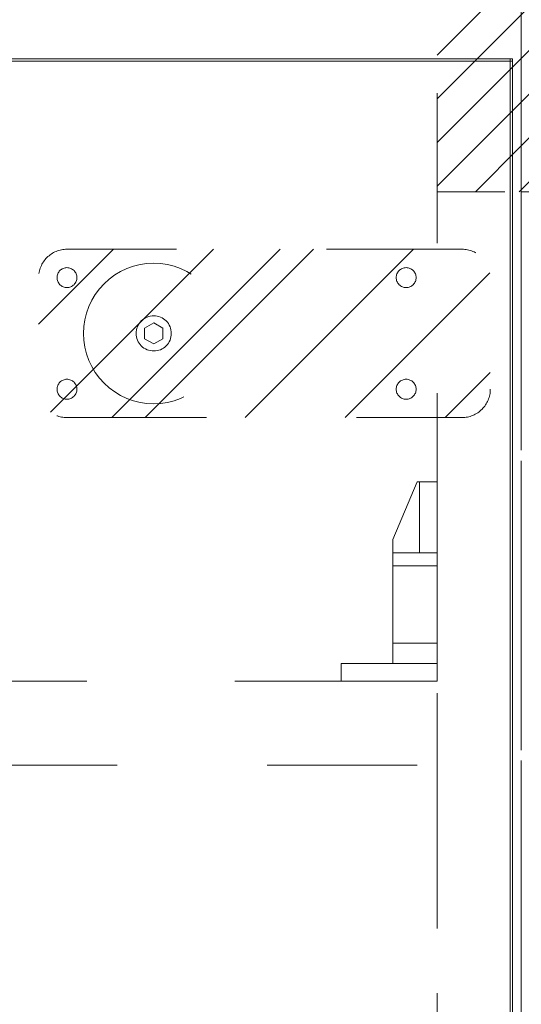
# Model space of a CAD drawing. Header units: inches. Extents: x -434 to -285, y -58 to 33.
# Tile 48 of 103: x -405.96 to -401.5, y 19.04 to 27.79. Entities that reach past the tile are written whole.
import ezdxf

# ---------------------------------------------------------------- set-up
doc = ezdxf.new("R2010")
doc.units = ezdxf.units.IN
doc.header["$LTSCALE"] = 32
doc.header["$MEASUREMENT"] = 0
doc.linetypes.add('Dash Style-1', pattern=[0.083328, 0.041656, -0.041672])
for name, color, linetype, lineweight in [('DashLine', 7, 'Dash Style-1', 13), ('DashLineFill', 7, 'Dash Style-1', 13), ('Drawing', 7, 'Continuous', 18), ('None', 7, 'Continuous', 18), ('SolidLine', 7, 'Continuous', 15), ('TFL_1', 7, 'Continuous', 13)]:
    doc.layers.add(name, color=color, linetype=linetype, lineweight=lineweight)
doc.layers.add('Electrical', color=1, linetype='Dash Style-1', lineweight=15, true_color=0xff0000)
pattern_1 = [(45, (0, 0), (-0.3333333, -0.7222222), [])]

# ---------------------------------------------------------------- blocks, each defined once
blk = doc.blocks.new('1BP8DW-Leveler (2D)')
at = {"layer": 'DashLine', "flags": 128}
for points in [[(0.625, 0), (0.622, -0.0613), (0.613, -0.1219), (0.5981, -0.1814), (0.5774, -0.2392), (0.5512, -0.2946), (0.5197, -0.3472), (0.4831, -0.3965), (0.4419, -0.4419), (0.3965, -0.4831), (0.3472, -0.5197), (0.2946, -0.5512), (0.2392, -0.5774), (0.1814, -0.5981), (0.1219, -0.613), (0.0613, -0.622), (0, -0.625), (-0.0613, -0.622), (-0.1219, -0.613), (-0.1814, -0.5981), (-0.2392, -0.5774), (-0.2946, -0.5512), (-0.3472, -0.5197), (-0.3965, -0.4831), (-0.4419, -0.4419), (-0.4831, -0.3965), (-0.5197, -0.3472), (-0.5512, -0.2946), (-0.5774, -0.2392), (-0.5981, -0.1814), (-0.613, -0.1219), (-0.622, -0.0613), (-0.625, 0), (-0.622, 0.0613), (-0.613, 0.1219), (-0.5981, 0.1814), (-0.5774, 0.2392), (-0.5512, 0.2946), (-0.5197, 0.3472), (-0.4831, 0.3965), (-0.4419, 0.4419), (-0.3965, 0.4831), (-0.3472, 0.5197), (-0.2946, 0.5512), (-0.2392, 0.5774), (-0.1814, 0.5981), (-0.1219, 0.613), (-0.0613, 0.622), (0, 0.625), (0.0613, 0.622), (0.1219, 0.613), (0.1814, 0.5981), (0.2392, 0.5774), (0.2946, 0.5512), (0.3472, 0.5197), (0.3965, 0.4831), (0.4419, 0.4419), (0.4831, 0.3965), (0.5197, 0.3472), (0.5512, 0.2946), (0.5774, 0.2392), (0.5981, 0.1814), (0.613, 0.1219), (0.622, 0.0613)], [(0, 0.1562), (0.0153, 0.1555), (0.0305, 0.1532), (0.0454, 0.1495), (0.0598, 0.1444), (0.0737, 0.1378), (0.0868, 0.1299), (0.0991, 0.1208), (0.1105, 0.1105), (0.1208, 0.0991), (0.1299, 0.0868), (0.1378, 0.0737), (0.1444, 0.0598), (0.1495, 0.0454), (0.1532, 0.0305), (0.1555, 0.0153), (0.1562, 0), (0.1555, -0.0153), (0.1532, -0.0305), (0.1495, -0.0454), (0.1444, -0.0598), (0.1378, -0.0737), (0.1299, -0.0868), (0.1208, -0.0991), (0.1105, -0.1105), (0.0991, -0.1208), (0.0868, -0.1299), (0.0737, -0.1378), (0.0598, -0.1444), (0.0454, -0.1495), (0.0305, -0.1532), (0.0153, -0.1555), (0, -0.1562), (-0.0153, -0.1555), (-0.0305, -0.1532), (-0.0454, -0.1495), (-0.0598, -0.1444), (-0.0737, -0.1378), (-0.0868, -0.1299), (-0.0991, -0.1208), (-0.1105, -0.1105), (-0.1208, -0.0991), (-0.1299, -0.0868), (-0.1378, -0.0737), (-0.1444, -0.0598), (-0.1495, -0.0454), (-0.1532, -0.0305), (-0.1555, -0.0153), (-0.1562, 0), (-0.1555, 0.0153), (-0.1532, 0.0305), (-0.1495, 0.0454), (-0.1444, 0.0598), (-0.1378, 0.0737), (-0.1299, 0.0868), (-0.1208, 0.0991), (-0.1105, 0.1105), (-0.0991, 0.1208), (-0.0868, 0.1299), (-0.0737, 0.1378), (-0.0598, 0.1444), (-0.0454, 0.1495), (-0.0305, 0.1532), (-0.0153, 0.1555)], [(0, 0.0937), (-0.0812, 0.0469), (-0.0812, -0.0469), (0, -0.0938), (0.0812, -0.0469), (0.0812, 0.0469)]]:
    blk.add_lwpolyline(points, close=True, dxfattribs=at)
blk = doc.blocks.new('Slate-LSVS-Leveler (2D)')
at = {"layer": 'DashLineFill', "linetype": 'Continuous', "lineweight": 13}
h = blk.add_hatch(dxfattribs=at)
h.set_pattern_fill('Steel', color=253, style=0, pattern_type=2)
h.set_pattern_definition([(45, (0, 0), (-1.613, 1.9357), []), (45, (-1.0608, 1.0608), (-0.47235, 0.41676), [])])
edge = h.paths.add_edge_path()
edge.add_arc((-2.7402, 0.4961), 0.252, 90, 180, ccw=False)
edge.add_line((-2.7402, 0.748), (0.7717, 0.748))
edge.add_arc((0.7717, 0.4961), 0.252, 0, 90, ccw=False)
edge.add_line((1.0236, 0.4961), (1.0236, -0.4961))
edge.add_arc((0.7717, -0.4961), 0.252, -90, 0, ccw=False)
edge.add_line((0.7717, -0.748), (-2.7402, -0.748))
edge.add_arc((-2.7402, -0.4961), 0.252, 180, 270, ccw=False)
edge.add_line((-2.9921, -0.4961), (-2.9921, 0.4961))
at = {"layer": 'DashLineFill', "flags": 128}
blk.add_lwpolyline([(-2.9921, 0.4961, -0.414214), (-2.7402, 0.748), (0.7717, 0.748, -0.414214), (1.0236, 0.4961), (1.0236, -0.4961, -0.414214), (0.7717, -0.748), (-2.7402, -0.748, -0.414214), (-2.9921, -0.4961)], format="xyb", close=True, dxfattribs=at)
at = {"layer": 'SolidLine', "flags": 128}
for points in [[(-2.2441, 0.5846), (-2.2354, 0.5842), (-2.2268, 0.5829), (-2.2184, 0.5808), (-2.2102, 0.5779), (-2.2023, 0.5742), (-2.1949, 0.5697), (-2.1879, 0.5645), (-2.1815, 0.5587), (-2.1756, 0.5523), (-2.1704, 0.5453), (-2.166, 0.5378), (-2.1623, 0.53), (-2.1593, 0.5218), (-2.1572, 0.5133), (-2.1559, 0.5047), (-2.1555, 0.4961), (-2.1559, 0.4874), (-2.1572, 0.4788), (-2.1593, 0.4703), (-2.1623, 0.4622), (-2.166, 0.4543), (-2.1704, 0.4468), (-2.1756, 0.4399), (-2.1815, 0.4334), (-2.1879, 0.4276), (-2.1949, 0.4224), (-2.2023, 0.4179), (-2.2102, 0.4142), (-2.2184, 0.4113), (-2.2268, 0.4092), (-2.2354, 0.4079), (-2.2441, 0.4075), (-2.2528, 0.4079), (-2.2614, 0.4092), (-2.2698, 0.4113), (-2.278, 0.4142), (-2.2859, 0.4179), (-2.2933, 0.4224), (-2.3003, 0.4276), (-2.3067, 0.4334), (-2.3126, 0.4399), (-2.3177, 0.4468), (-2.3222, 0.4543), (-2.3259, 0.4622), (-2.3289, 0.4703), (-2.331, 0.4788), (-2.3323, 0.4874), (-2.3327, 0.4961), (-2.3323, 0.5047), (-2.331, 0.5133), (-2.3289, 0.5218), (-2.3259, 0.53), (-2.3222, 0.5378), (-2.3177, 0.5453), (-2.3126, 0.5523), (-2.3067, 0.5587), (-2.3003, 0.5645), (-2.2933, 0.5697), (-2.2859, 0.5742), (-2.278, 0.5779), (-2.2698, 0.5808), (-2.2614, 0.5829), (-2.2528, 0.5842)], [(0.7717, 0.5846), (0.7803, 0.5842), (0.7889, 0.5829), (0.7974, 0.5808), (0.8056, 0.5779), (0.8134, 0.5742), (0.8209, 0.5697), (0.8278, 0.5645), (0.8343, 0.5587), (0.8401, 0.5523), (0.8453, 0.5453), (0.8498, 0.5378), (0.8535, 0.53), (0.8564, 0.5218), (0.8585, 0.5133), (0.8598, 0.5047), (0.8602, 0.4961), (0.8598, 0.4874), (0.8585, 0.4788), (0.8564, 0.4703), (0.8535, 0.4622), (0.8498, 0.4543), (0.8453, 0.4468), (0.8401, 0.4399), (0.8343, 0.4334), (0.8278, 0.4276), (0.8209, 0.4224), (0.8134, 0.4179), (0.8056, 0.4142), (0.7974, 0.4113), (0.7889, 0.4092), (0.7803, 0.4079), (0.7717, 0.4075), (0.763, 0.4079), (0.7544, 0.4092), (0.7459, 0.4113), (0.7378, 0.4142), (0.7299, 0.4179), (0.7224, 0.4224), (0.7155, 0.4276), (0.709, 0.4334), (0.7032, 0.4399), (0.698, 0.4468), (0.6935, 0.4543), (0.6898, 0.4622), (0.6869, 0.4703), (0.6848, 0.4788), (0.6835, 0.4874), (0.6831, 0.4961), (0.6835, 0.5047), (0.6848, 0.5133), (0.6869, 0.5218), (0.6898, 0.53), (0.6935, 0.5378), (0.698, 0.5453), (0.7032, 0.5523), (0.709, 0.5587), (0.7155, 0.5645), (0.7224, 0.5697), (0.7299, 0.5742), (0.7378, 0.5779), (0.7459, 0.5808), (0.7544, 0.5829), (0.763, 0.5842)], [(-2.2441, -0.4075), (-2.2354, -0.4079), (-2.2268, -0.4092), (-2.2184, -0.4113), (-2.2102, -0.4142), (-2.2023, -0.4179), (-2.1949, -0.4224), (-2.1879, -0.4276), (-2.1815, -0.4334), (-2.1756, -0.4399), (-2.1704, -0.4468), (-2.166, -0.4543), (-2.1623, -0.4622), (-2.1593, -0.4703), (-2.1572, -0.4788), (-2.1559, -0.4874), (-2.1555, -0.4961), (-2.1559, -0.5047), (-2.1572, -0.5133), (-2.1593, -0.5218), (-2.1623, -0.53), (-2.166, -0.5378), (-2.1704, -0.5453), (-2.1756, -0.5523), (-2.1815, -0.5587), (-2.1879, -0.5645), (-2.1949, -0.5697), (-2.2023, -0.5742), (-2.2102, -0.5779), (-2.2184, -0.5808), (-2.2268, -0.5829), (-2.2354, -0.5842), (-2.2441, -0.5846), (-2.2528, -0.5842), (-2.2614, -0.5829), (-2.2698, -0.5808), (-2.278, -0.5779), (-2.2859, -0.5742), (-2.2933, -0.5697), (-2.3003, -0.5645), (-2.3067, -0.5587), (-2.3126, -0.5523), (-2.3177, -0.5453), (-2.3222, -0.5378), (-2.3259, -0.53), (-2.3289, -0.5218), (-2.331, -0.5133), (-2.3323, -0.5047), (-2.3327, -0.4961), (-2.3323, -0.4874), (-2.331, -0.4788), (-2.3289, -0.4703), (-2.3259, -0.4622), (-2.3222, -0.4543), (-2.3177, -0.4468), (-2.3126, -0.4399), (-2.3067, -0.4334), (-2.3003, -0.4276), (-2.2933, -0.4224), (-2.2859, -0.4179), (-2.278, -0.4142), (-2.2698, -0.4113), (-2.2614, -0.4092), (-2.2528, -0.4079)], [(0.7717, -0.4075), (0.7803, -0.4079), (0.7889, -0.4092), (0.7974, -0.4113), (0.8056, -0.4142), (0.8134, -0.4179), (0.8209, -0.4224), (0.8278, -0.4276), (0.8343, -0.4334), (0.8401, -0.4399), (0.8453, -0.4468), (0.8498, -0.4543), (0.8535, -0.4622), (0.8564, -0.4703), (0.8585, -0.4788), (0.8598, -0.4874), (0.8602, -0.4961), (0.8598, -0.5047), (0.8585, -0.5133), (0.8564, -0.5218), (0.8535, -0.53), (0.8498, -0.5378), (0.8453, -0.5453), (0.8401, -0.5523), (0.8343, -0.5587), (0.8278, -0.5645), (0.8209, -0.5697), (0.8134, -0.5742), (0.8056, -0.5779), (0.7974, -0.5808), (0.7889, -0.5829), (0.7803, -0.5842), (0.7717, -0.5846), (0.763, -0.5842), (0.7544, -0.5829), (0.7459, -0.5808), (0.7378, -0.5779), (0.7299, -0.5742), (0.7224, -0.5697), (0.7155, -0.5645), (0.709, -0.5587), (0.7032, -0.5523), (0.698, -0.5453), (0.6935, -0.5378), (0.6898, -0.53), (0.6869, -0.5218), (0.6848, -0.5133), (0.6835, -0.5047), (0.6831, -0.4961), (0.6835, -0.4874), (0.6848, -0.4788), (0.6869, -0.4703), (0.6898, -0.4622), (0.6935, -0.4543), (0.698, -0.4468), (0.7032, -0.4399), (0.709, -0.4334), (0.7155, -0.4276), (0.7224, -0.4224), (0.7299, -0.4179), (0.7378, -0.4142), (0.7459, -0.4113), (0.7544, -0.4092), (0.763, -0.4079)]]:
    blk.add_lwpolyline(points, close=True, dxfattribs=at)
at = {"layer": 'DashLine', "color": 7}
blk.add_blockref('1BP8DW-Leveler (2D)', (0, 0), dxfattribs=at)
blk = doc.blocks.new('Group-3')
at = {"layer": 'DashLine'}
for p, q in [((-0.1772, 1.7717), (-0.3937, 1.2598)), ((0, 1.7717), (-0.1772, 1.7717)), ((-0.1575, 1.7717), (-0.1575, 1.1417)), ((0, 0), (0, 1.7717)), ((-0.3937, 1.2598), (-0.3937, 0.1575)), ((0, 1.1417), (-0.3937, 1.1417)), ((0, 1.0253), (-0.3937, 1.0253)), ((0, 0.3363), (-0.3937, 0.3363)), ((-0.8543, 0.1575), (-0.8543, 0)), ((0, 0.1575), (-0.8543, 0.1575)), ((0, 0), (-0.8543, 0))]:
    blk.add_line(p, q, dxfattribs=at)
blk = doc.blocks.new('KekuSnapOnRightVert (2D)')
at = {"layer": 'DashLine', "color": 7}
blk.add_blockref('Group-3', (0, 0), dxfattribs=at)
blk = doc.blocks.new('Group-4')
at = {"layer": 'Electrical', "linetype": 'Continuous', "lineweight": 5, "true_color": 0xdd0000}
h = blk.add_hatch(dxfattribs=at)
h.set_pattern_fill('ElectricalHatch', color=12, style=0, pattern_type=2)
h.set_pattern_definition(pattern_1)
h.paths.add_polyline_path([(29.2126, -1.9685), (29.9606, -1.9685), (29.9606, -3.7402), (29.2126, -3.7402)])
at = {"layer": 'DashLine', "flags": 128}
for points in [[(0, 0), (29.9606, 0), (29.9606, -24.0157), (0, -24.0157)], [(29.2126, 0), (29.9606, 0), (29.9606, -24.0157), (29.2126, -24.0157)], [(0.748, -8.0906), (29.2126, -8.0906), (29.2126, -23.9961), (0.748, -23.9961)], [(0.7677, -8.0906), (29.1929, -8.0906), (29.1929, -8.8386), (0.7677, -8.8386)]]:
    blk.add_lwpolyline(points, close=True, dxfattribs=at)
at = {"layer": 'Electrical', "flags": 128}
blk.add_lwpolyline([(29.2126, -1.9685), (29.9606, -1.9685), (29.9606, -3.7402), (29.2126, -3.7402)], close=True, dxfattribs=at)
at = {"layer": 'None', "color": 7, "rotation": 180}
blk.add_blockref('Slate-LSVS-Leveler (2D)', (26.6929, -5), dxfattribs=at)
at = {"layer": 'TFL_1', "color": 7}
blk.add_blockref('KekuSnapOnRightVert (2D)', (29.2126, -8.0906), dxfattribs=at)
blk = doc.blocks.new('Group-5')
at = {"layer": 'None'}
blk.add_blockref('Group-4', (0, 0), dxfattribs=at)
blk = doc.blocks.new('SL Low Storage (2D)')
at = {"layer": 'None'}
blk.add_blockref('Group-5', (0, 0), dxfattribs=at)
at = {"layer": 'Drawing', "color": 0, "flags": 1}
for tag in ['Tag', 'Catalog', 'Option1', 'Option2', 'Option3', 'Option4', 'Option5', 'Option6', 'Option7', 'Option8', 'Option9', 'Option10', 'Option11', 'Option12', 'Custom', 'FinishGroup', 'Discount', 'Item2', 'Item3', 'Item6', 'Item8', 'Item9', 'Item10', 'Item12', 'Item13', 'Item16', 'Item18', 'Item19', 'Item20', 'Item21', 'Item22', 'Item23', 'Item24', 'Item25', 'Item1', 'Item4', 'Item5', 'Item7', 'Item11', 'Item14', 'Item15', 'Item17']:
    blk.add_attdef(tag, (-72.0013, 20.0562), '', height=0.00709, dxfattribs=at)
blk = doc.blocks.new('Group-8')
at = {"layer": 'Electrical', "linetype": 'Continuous', "lineweight": 5, "true_color": 0xdd0000}
h = blk.add_hatch(dxfattribs=at)
h.set_pattern_fill('ElectricalHatch', color=12, style=0, pattern_type=2)
h.set_pattern_definition(pattern_1)
h.paths.add_polyline_path([(0, -1.9685), (0.748, -1.9685), (0.748, -3.7402), (0, -3.7402)])
at = {"layer": 'DashLine', "flags": 128}
for points in [[(0, 0), (0.748, 0), (0.748, -23.1102), (0, -23.1102)], [(0, 0), (17.9528, 0), (17.9528, -23.1102), (0, -23.1102)]]:
    blk.add_lwpolyline(points, close=True, dxfattribs=at)
at = {"layer": 'Electrical', "flags": 128}
blk.add_lwpolyline([(0, -1.9685), (0.748, -1.9685), (0.748, -3.7402), (0, -3.7402)], close=True, dxfattribs=at)
blk = doc.blocks.new('Group-9')
at = {"layer": 'None'}
blk.add_blockref('Group-8', (0, 0), dxfattribs=at)
blk = doc.blocks.new('SL Low Storage (2D)-1')
at = {"layer": 'None'}
blk.add_blockref('Group-9', (0, 0), dxfattribs=at)
at = {"layer": 'Drawing', "color": 0, "flags": 1}
for tag in ['Tag', 'Catalog', 'Option1', 'Option2', 'Option3', 'Option4', 'Option5', 'Option6', 'Option7', 'Option8', 'Option9', 'Option10', 'Option11', 'Option12', 'Custom', 'FinishGroup', 'Discount', 'Item2', 'Item3', 'Item6', 'Item8', 'Item9', 'Item10', 'Item12', 'Item13', 'Item16', 'Item18', 'Item19', 'Item20', 'Item21', 'Item22', 'Item23', 'Item24', 'Item25', 'Item1', 'Item4', 'Item5', 'Item7', 'Item11', 'Item14', 'Item15', 'Item17']:
    blk.add_attdef(tag, (-42.0407, 16.4617), '', height=0.00709, dxfattribs=at)
blk = doc.blocks.new('Group-71')
at = {"layer": 'SolidLine', "flags": 128}
blk.add_lwpolyline([(-14.7522, 32.8839), (14.2678, 32.8839), (14.2678, 32.8642), (-14.7522, 32.8642)], close=True, dxfattribs=at)
blk = doc.blocks.new('29D RUNOFF RETURN RIGHT (2D)')
at = {"layer": 'SolidLine', "flags": 128}
for points in [[(-14.7522, 32.8839), (14.2478, 32.8839), (14.2478, -33.0804), (-14.7522, -33.0804)], [(-14.7322, 32.8839), (14.2678, 32.8839), (14.2678, -33.1004), (-14.7322, -33.1004)]]:
    blk.add_lwpolyline(points, close=True, dxfattribs=at)
at = {"layer": 'None'}
blk.add_blockref('Group-71', (0, 0), dxfattribs=at)

msp = doc.modelspace()

# ---------------------------------------------------------------- block references
at = {"layer": 'Drawing'}
for name, p in [('SL Low Storage (2D)', (-431.4606, 30)), ('SL Low Storage (2D)-1', (-401.5, 30))]:
    msp.add_blockref(name, p, dxfattribs=at)

# ---------------------------------------------------------------- next in the draw order: block references
at = {"layer": 'Drawing', "color": 7}
msp.add_blockref('29D RUNOFF RETURN RIGHT (2D)', (-415.8466, -5.4429), dxfattribs=at)

doc.saveas('drawing.dxf')
